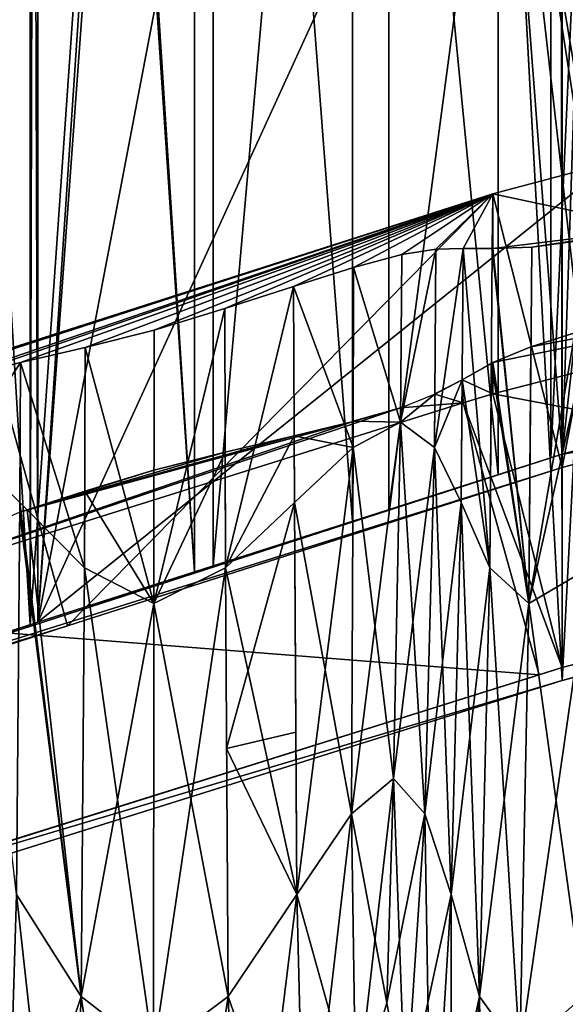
# Model space of a CAD drawing. Extents: x -0.191 to 0.191, y -0.114 to 0.126.
# Tile 21 of 74: x -0.07861 to -0.07286, y -0.05008 to -0.03969. Entities that reach past the tile are written whole.
import ezdxf

# ---------------------------------------------------------------- set-up
doc = ezdxf.new("R2010")
doc.units = 0
for name, color, linetype in [('Centauri.Fighter.Body', 7, 'CONTINUOUS'), ('Centauri.Fighter.Body.Beige', 7, 'CONTINUOUS'), ('Centauri.Fighter.Inset', 7, 'CONTINUOUS'), ('Centauri.Fighter.Weapon.Surface', 7, 'CONTINUOUS')]:
    doc.layers.add(name, color=color, linetype=linetype)

msp = doc.modelspace()

# ---------------------------------------------------------------- linework, layer by layer
at = {"layer": 'Centauri.Fighter.Body'}
for points in [[(-0.06573, -0.044813, 0.016981), (-0.06573, 0.091951, 0.016981), (-0.072894, 0.088841, 0.01528)], [(-0.06573, 0.091951, 0.016981), (-0.06573, -0.044813, 0.016981), (-0.072894, -0.046659, 0.01528)], [(-0.06573, 0.091951, 0.016981), (-0.072894, -0.046659, 0.01528), (-0.072894, 0.088841, 0.01528)], [(-0.06573, -0.044813, 0.016981), (-0.06573, 0.091951, 0.016981), (-0.072894, 0.088841, 0.01528)], [(-0.072894, -0.046659, 0.01528), (-0.073005, 0.088793, 0.01525), (-0.080014, 0.085295, 0.013403)], [(-0.072894, -0.046659, 0.01528), (-0.080014, 0.085295, 0.013403), (-0.073005, 0.088793, 0.01525)], [(-0.072894, -0.046659, 0.01528), (-0.073005, 0.088793, 0.01525), (-0.080014, 0.085295, 0.013403)], [(-0.072894, -0.046659, 0.01528), (-0.072894, 0.088841, 0.01528), (-0.073005, 0.088793, 0.01525)], [(-0.072894, -0.046659, 0.01528), (-0.073005, 0.088793, 0.01525), (-0.072894, 0.088841, 0.01528)], [(-0.072894, -0.046659, 0.01528), (-0.072894, 0.088841, 0.01528), (-0.073005, 0.088793, 0.01525)], [(-0.06573, -0.044813, 0.016981), (-0.072894, 0.088841, 0.01528), (-0.072894, -0.046659, 0.01528)], [(-0.06573, -0.044813, 0.016981), (-0.072894, 0.088841, 0.01528), (-0.072894, -0.046659, 0.01528)], [(-0.072894, -0.046659, 0.01528), (-0.080014, 0.085295, 0.013403), (-0.080014, -0.048893, 0.013403)], [(-0.072894, -0.046659, 0.01528), (-0.080014, -0.048893, 0.013403), (-0.080014, 0.085295, 0.013403)], [(-0.072894, -0.046659, 0.01528), (-0.080014, 0.085295, 0.013403), (-0.080014, -0.048893, 0.013403)], [(-0.080427, -0.046697, 0.037728), (-0.080427, -0.011889, 0.030962), (-0.0785, -0.014304, 0.031625)], [(-0.080427, -0.046697, 0.037728), (-0.0785, -0.014304, 0.031625), (-0.0785, -0.046072, 0.0378)], [(-0.0785, -0.046072, 0.0378), (-0.0785, -0.014304, 0.031625), (-0.07842, -0.014486, 0.031652)], [(-0.0785, -0.046072, 0.0378), (-0.07842, -0.014486, 0.031652), (-0.076573, -0.01845, 0.032237)], [(-0.084222, -0.047928, 0.029656), (-0.080231, -0.017375, 0.031029), (-0.0785, -0.019545, 0.031625)], [(-0.080231, -0.017375, 0.031029), (-0.080231, -0.046634, 0.036716), (-0.0785, -0.046072, 0.036781)], [(-0.080231, -0.017375, 0.031029), (-0.0785, -0.046072, 0.036781), (-0.0785, -0.019545, 0.031625)], [(-0.076573, -0.01845, 0.032237), (-0.07842, -0.046046, 0.037787), (-0.0785, -0.046072, 0.0378)], [(-0.076573, -0.01845, 0.032237), (-0.076573, -0.045454, 0.037486), (-0.07842, -0.046046, 0.037787)], [(-0.076573, -0.045454, 0.037486), (-0.076573, -0.01845, 0.032237), (-0.074721, -0.024414, 0.032824)], [(-0.084222, -0.047928, 0.029656), (-0.0785, -0.019545, 0.031625), (-0.07842, -0.019727, 0.031652)], [(-0.076769, -0.045516, 0.036499), (-0.07842, -0.019727, 0.031652), (-0.0785, -0.019545, 0.031625)], [(-0.0785, -0.019545, 0.031625), (-0.0785, -0.046072, 0.036781), (-0.07842, -0.046046, 0.036768)], [(-0.0785, -0.019545, 0.031625), (-0.07842, -0.046046, 0.036768), (-0.076769, -0.045516, 0.036499)], [(-0.084222, -0.047928, 0.029656), (-0.07842, -0.019727, 0.031652), (-0.07842, -0.046046, 0.031652)], [(-0.076769, -0.045516, 0.036499), (-0.076769, -0.023272, 0.032175), (-0.07842, -0.019727, 0.031652)], [(-0.07842, -0.046046, 0.031652), (-0.07842, -0.019727, 0.031652), (-0.076769, -0.023272, 0.032175)], [(-0.07842, -0.046046, 0.031652), (-0.076769, -0.023272, 0.032175), (-0.075104, -0.028632, 0.032703)], [(-0.076769, -0.023272, 0.032175), (-0.076769, -0.045516, 0.036499), (-0.075104, -0.044982, 0.035881)], [(-0.076769, -0.023272, 0.032175), (-0.075104, -0.044982, 0.035881), (-0.075104, -0.028632, 0.032703)], [(-0.076573, -0.045454, 0.037486), (-0.074721, -0.024414, 0.032824), (-0.074721, -0.044859, 0.036798)], [(-0.074721, -0.044859, 0.036798), (-0.074721, -0.024414, 0.032824), (-0.073014, -0.031979, 0.033365)], [(-0.07842, -0.046046, 0.031652), (-0.075104, -0.028632, 0.032703), (-0.073569, -0.035431, 0.033189)], [(-0.075104, -0.028632, 0.032703), (-0.075104, -0.044982, 0.035881), (-0.073569, -0.04449, 0.03495)], [(-0.075104, -0.028632, 0.032703), (-0.073569, -0.04449, 0.03495), (-0.073569, -0.035431, 0.033189)], [(-0.074721, -0.044859, 0.036798), (-0.073014, -0.031979, 0.033365), (-0.073014, -0.044311, 0.035762)], [(-0.072571, -0.034604, 0.033505), (-0.073014, -0.044311, 0.035762), (-0.073014, -0.031979, 0.033365)], [(-0.072571, -0.034604, 0.033505), (-0.072894, -0.044273, 0.035655), (-0.073014, -0.044311, 0.035762)], [(-0.072571, -0.034604, 0.033505), (-0.072571, -0.044186, 0.035368), (-0.072894, -0.044273, 0.035655)], [(-0.07842, -0.046046, 0.031652), (-0.073569, -0.035431, 0.033189), (-0.072571, -0.041351, 0.033505)], [(-0.073569, -0.035431, 0.033189), (-0.073569, -0.04449, 0.03495), (-0.072894, -0.044273, 0.034343)], [(-0.073569, -0.035431, 0.033189), (-0.072894, -0.044273, 0.034343), (-0.072571, -0.044186, 0.034056)], [(-0.073569, -0.035431, 0.033189), (-0.072571, -0.044186, 0.034056), (-0.072224, -0.044095, 0.033749)], [(-0.072224, -0.044095, 0.033749), (-0.072571, -0.041351, 0.033505), (-0.073569, -0.035431, 0.033189)], [(-0.072571, -0.041351, 0.033505), (-0.072894, -0.044273, 0.033403), (-0.07842, -0.046046, 0.031652)], [(-0.072571, -0.041351, 0.033505), (-0.072571, -0.044186, 0.033505), (-0.072894, -0.044273, 0.033403)], [(-0.072571, -0.044186, 0.034056), (-0.072894, -0.044273, 0.034343), (-0.072894, -0.044273, 0.035655)], [(-0.072571, -0.044186, 0.034056), (-0.072894, -0.044273, 0.035655), (-0.072571, -0.044186, 0.035368)], [(-0.07842, -0.046046, 0.037787), (-0.073014, -0.044311, 0.035762), (-0.072894, -0.044273, 0.035655)], [(-0.07842, -0.046046, 0.037787), (-0.072894, -0.044273, 0.035655), (-0.076769, -0.045516, 0.036499)], [(-0.07842, -0.046046, 0.037787), (-0.074721, -0.044859, 0.036798), (-0.073014, -0.044311, 0.035762)], [(-0.072894, -0.044273, 0.035655), (-0.075104, -0.044982, 0.035881), (-0.076769, -0.045516, 0.036499)], [(-0.072894, -0.044273, 0.035655), (-0.073569, -0.04449, 0.03495), (-0.075104, -0.044982, 0.035881)], [(-0.072894, -0.044273, 0.035655), (-0.072894, -0.044273, 0.034343), (-0.073569, -0.04449, 0.03495)], [(-0.07842, -0.046046, 0.037787), (-0.076573, -0.045454, 0.037486), (-0.074721, -0.044859, 0.036798)], [(-0.076769, -0.045516, 0.036499), (-0.07842, -0.046046, 0.036768), (-0.07842, -0.046046, 0.037787)], [(-0.082279, -0.047298, 0.037272), (-0.0785, -0.046072, 0.0378), (-0.07842, -0.046046, 0.037787)], [(-0.082279, -0.047298, 0.037272), (-0.07842, -0.046046, 0.037787), (-0.081896, -0.047174, 0.036307)], [(-0.082279, -0.047298, 0.037272), (-0.080427, -0.046697, 0.037728), (-0.0785, -0.046072, 0.0378)], [(-0.07842, -0.046046, 0.037787), (-0.080231, -0.046634, 0.036716), (-0.081896, -0.047174, 0.036307)], [(-0.07842, -0.046046, 0.037787), (-0.0785, -0.046072, 0.036781), (-0.080231, -0.046634, 0.036716)], [(-0.07842, -0.046046, 0.037787), (-0.07842, -0.046046, 0.036768), (-0.0785, -0.046072, 0.036781)]]:
    msp.add_3dface(points, dxfattribs=at)
at = {"layer": 'Centauri.Fighter.Body.Beige'}
for points in [[(-0.072276, -0.041169, 0.032358), (-0.073623, -0.041528, 0.03196), (-0.072894, -0.044413, 0.03234)], [(-0.072276, -0.041169, 0.032358), (-0.072894, -0.044413, 0.03234), (-0.071619, -0.044072, 0.03274)], [(-0.073623, -0.041528, 0.03196), (-0.078907, -0.043217, 0.030325), (-0.078107, -0.046084, 0.030703)], [(-0.073623, -0.041528, 0.03196), (-0.078107, -0.046084, 0.030703), (-0.072894, -0.044413, 0.03234)], [(-0.073623, -0.043638, 0.015928), (-0.067414, -0.042037, 0.017404), (-0.066756, -0.044939, 0.017786)], [(-0.078907, -0.043217, 0.030325), (-0.083886, -0.047958, 0.028715), (-0.078107, -0.046084, 0.030703)], [(-0.073937, -0.043733, 0.015872), (-0.073623, -0.043638, 0.015928), (-0.072894, -0.046524, 0.016308)], [(-0.073623, -0.043638, 0.015928), (-0.066756, -0.044939, 0.017786), (-0.072894, -0.046524, 0.016308)], [(-0.081081, -0.045974, 0.013989), (-0.073937, -0.043733, 0.015872), (-0.073137, -0.046599, 0.01625)], [(-0.073937, -0.043733, 0.015872), (-0.072894, -0.046524, 0.016308), (-0.073137, -0.046599, 0.01625)], [(-0.071619, -0.044072, 0.03274), (-0.072894, -0.044413, 0.03234), (-0.072894, -0.044273, 0.033403)], [(-0.071619, -0.044072, 0.03274), (-0.072894, -0.044273, 0.033403), (-0.072571, -0.044186, 0.033505)], [(-0.087085, -0.048868, 0.028592), (-0.07842, -0.046046, 0.031652), (-0.072894, -0.044273, 0.033403)], [(-0.087085, -0.048868, 0.028592), (-0.072894, -0.044273, 0.033403), (-0.072894, -0.044413, 0.03234)], [(-0.087085, -0.048868, 0.028592), (-0.072894, -0.044413, 0.03234), (-0.078107, -0.046084, 0.030703)], [(-0.064789, -0.044438, 0.018202), (-0.06573, -0.044813, 0.016981), (-0.072894, -0.046659, 0.01528)], [(-0.064789, -0.044438, 0.018202), (-0.072894, -0.046659, 0.01528), (-0.066756, -0.044939, 0.017786)], [(-0.072894, -0.046659, 0.01528), (-0.072894, -0.046524, 0.016308), (-0.066756, -0.044939, 0.017786)], [(-0.081081, -0.045974, 0.013989), (-0.073137, -0.046599, 0.01625), (-0.080281, -0.048841, 0.014367)], [(-0.087085, -0.048868, 0.028592), (-0.084222, -0.047928, 0.029656), (-0.07842, -0.046046, 0.031652)], [(-0.087085, -0.048868, 0.028592), (-0.078107, -0.046084, 0.030703), (-0.083886, -0.047958, 0.028715)], [(-0.081218, -0.049138, 0.014095), (-0.073137, -0.046599, 0.01625), (-0.072894, -0.046524, 0.016308)], [(-0.081218, -0.049138, 0.014095), (-0.072894, -0.046524, 0.016308), (-0.072894, -0.046659, 0.01528)], [(-0.081218, -0.049138, 0.014095), (-0.080281, -0.048841, 0.014367), (-0.073137, -0.046599, 0.01625)], [(-0.081218, -0.049138, 0.014095), (-0.072894, -0.046659, 0.01528), (-0.080014, -0.048893, 0.013403)]]:
    msp.add_3dface(points, dxfattribs=at)
at = {"layer": 'Centauri.Fighter.Inset'}
for points in [[(-0.071908, -0.041893, 0.026227), (-0.073623, -0.041528, 0.03196), (-0.072276, -0.041169, 0.032358)], [(-0.087506, -0.046017, 0.027289), (-0.078907, -0.043217, 0.030325), (-0.073623, -0.041528, 0.03196)], [(-0.087506, -0.046017, 0.027289), (-0.073623, -0.041528, 0.03196), (-0.079671, -0.043588, 0.029126)], [(-0.073623, -0.041528, 0.03196), (-0.079189, -0.043449, 0.029158), (-0.079671, -0.043588, 0.029126)], [(-0.073623, -0.041528, 0.03196), (-0.078604, -0.043308, 0.02899), (-0.079189, -0.043449, 0.029158)], [(-0.073623, -0.041528, 0.03196), (-0.077922, -0.043149, 0.028752), (-0.078604, -0.043308, 0.02899)], [(-0.073623, -0.041528, 0.03196), (-0.077196, -0.042964, 0.028621), (-0.077922, -0.043149, 0.028752)], [(-0.073623, -0.041528, 0.03196), (-0.076449, -0.042738, 0.028755), (-0.077196, -0.042964, 0.028621)], [(-0.073623, -0.041528, 0.03196), (-0.075726, -0.042505, 0.028994), (-0.076449, -0.042738, 0.028755)], [(-0.073623, -0.041528, 0.03196), (-0.075095, -0.042306, 0.02917), (-0.075726, -0.042505, 0.028994)], [(-0.073623, -0.041528, 0.03196), (-0.074585, -0.042166, 0.029149), (-0.075095, -0.042306, 0.02917)], [(-0.073623, -0.041528, 0.03196), (-0.074225, -0.04211, 0.028812), (-0.074585, -0.042166, 0.029149)], [(-0.073623, -0.041528, 0.03196), (-0.073937, -0.042103, 0.028255), (-0.074225, -0.04211, 0.028812)], [(-0.073623, -0.041528, 0.03196), (-0.073631, -0.042105, 0.027593), (-0.073937, -0.042103, 0.028255)], [(-0.073623, -0.041528, 0.03196), (-0.073623, -0.042104, 0.027581), (-0.073631, -0.042105, 0.027593)], [(-0.071908, -0.041893, 0.026227), (-0.073623, -0.042104, 0.027581), (-0.073623, -0.041528, 0.03196)], [(-0.071908, -0.041893, 0.026227), (-0.073215, -0.04209, 0.026981), (-0.073623, -0.042104, 0.027581)], [(-0.071908, -0.041893, 0.026227), (-0.072592, -0.042005, 0.026555), (-0.073215, -0.04209, 0.026981)], [(-0.067414, -0.042037, 0.017404), (-0.073623, -0.043638, 0.015928), (-0.073623, -0.043308, 0.018438)], [(-0.067414, -0.042037, 0.017404), (-0.073623, -0.043308, 0.018438), (-0.073223, -0.04314, 0.019027)], [(-0.067414, -0.042037, 0.017404), (-0.073223, -0.04314, 0.019027), (-0.072596, -0.042942, 0.019452)], [(-0.073948, -0.04349, 0.017746), (-0.07364, -0.043316, 0.018412), (-0.073623, -0.043308, 0.018438)], [(-0.073948, -0.04349, 0.017746), (-0.073623, -0.043308, 0.018438), (-0.073623, -0.043638, 0.015928)], [(-0.074237, -0.043642, 0.017201), (-0.073948, -0.04349, 0.017746), (-0.073937, -0.043733, 0.015872)], [(-0.073948, -0.04349, 0.017746), (-0.073623, -0.043638, 0.015928), (-0.073937, -0.043733, 0.015872)], [(-0.074598, -0.043785, 0.016878), (-0.074237, -0.043642, 0.017201), (-0.073937, -0.043733, 0.015872)], [(-0.074598, -0.043785, 0.016878), (-0.073937, -0.043733, 0.015872), (-0.081081, -0.045974, 0.013989)], [(-0.081081, -0.045974, 0.013989), (-0.075097, -0.043929, 0.016848), (-0.074598, -0.043785, 0.016878)], [(-0.081081, -0.045974, 0.013989), (-0.078612, -0.044886, 0.017022), (-0.075097, -0.043929, 0.016848)], [(-0.078612, -0.044886, 0.017022), (-0.078533, -0.044861, 0.017047), (-0.075097, -0.043929, 0.016848)], [(-0.078533, -0.044861, 0.017047), (-0.075719, -0.04408, 0.017015), (-0.075097, -0.043929, 0.016848)], [(-0.078533, -0.044861, 0.017047), (-0.076446, -0.044251, 0.017257), (-0.075719, -0.04408, 0.017015)], [(-0.078533, -0.044861, 0.017047), (-0.077197, -0.044442, 0.017394), (-0.076446, -0.044251, 0.017257)], [(-0.078533, -0.044861, 0.017047), (-0.077926, -0.044663, 0.01726), (-0.077197, -0.044442, 0.017394)]]:
    msp.add_3dface(points, dxfattribs=at)
at = {"layer": 'Centauri.Fighter.Weapon.Surface'}
for points in [[(-0.073244, -0.045847, 0.026954), (-0.073215, -0.04209, 0.026981), (-0.072592, -0.042005, 0.026555)], [(-0.073244, -0.045847, 0.026954), (-0.072592, -0.042005, 0.026555), (-0.072607, -0.045472, 0.02653)], [(-0.074225, -0.042112, 0.028812), (-0.074241, -0.044202, 0.028795), (-0.074599, -0.043937, 0.02912)], [(-0.074225, -0.042112, 0.028812), (-0.074599, -0.043937, 0.02912), (-0.074585, -0.042166, 0.029149)], [(-0.073937, -0.042105, 0.028255), (-0.073958, -0.044782, 0.028253), (-0.074241, -0.044202, 0.028795)], [(-0.073937, -0.042105, 0.028255), (-0.074241, -0.044202, 0.028795), (-0.074225, -0.04211, 0.028812)], [(-0.073656, -0.045472, 0.027579), (-0.073958, -0.044782, 0.028253), (-0.073937, -0.042103, 0.028255)], [(-0.073656, -0.045472, 0.027579), (-0.073937, -0.042103, 0.028255), (-0.073631, -0.042105, 0.027593)], [(-0.073244, -0.045847, 0.026954), (-0.073656, -0.045472, 0.027579), (-0.073631, -0.042105, 0.027593)], [(-0.073244, -0.045847, 0.026954), (-0.073631, -0.042105, 0.027593), (-0.073623, -0.042104, 0.027581)], [(-0.073244, -0.045847, 0.026954), (-0.073623, -0.042104, 0.027581), (-0.073215, -0.04209, 0.026981)], [(-0.075095, -0.042306, 0.02917), (-0.074585, -0.042166, 0.029149), (-0.074599, -0.043937, 0.02912)], [(-0.075726, -0.042505, 0.028994), (-0.075095, -0.042306, 0.02917), (-0.075098, -0.044202, 0.029149)], [(-0.075095, -0.042306, 0.02917), (-0.074599, -0.043937, 0.02912), (-0.075098, -0.044202, 0.029149)], [(-0.076444, -0.045472, 0.028733), (-0.076449, -0.042738, 0.028755), (-0.075726, -0.042505, 0.028994)], [(-0.076444, -0.045472, 0.028733), (-0.075726, -0.042505, 0.028994), (-0.075716, -0.044782, 0.028981)], [(-0.075726, -0.042505, 0.028994), (-0.075098, -0.044202, 0.029149), (-0.075716, -0.044782, 0.028981)], [(-0.077197, -0.045847, 0.028591), (-0.077196, -0.042964, 0.028621), (-0.076449, -0.042738, 0.028755)], [(-0.077197, -0.045847, 0.028591), (-0.076449, -0.042738, 0.028755), (-0.076444, -0.045472, 0.028733)], [(-0.077197, -0.045847, 0.028591), (-0.077922, -0.043149, 0.028752), (-0.077196, -0.042964, 0.028621)], [(-0.073244, -0.045847, 0.019046), (-0.072607, -0.045472, 0.01947), (-0.072596, -0.042942, 0.019452)], [(-0.073244, -0.045847, 0.019046), (-0.072596, -0.042942, 0.019452), (-0.073223, -0.04314, 0.019027)], [(-0.077928, -0.045472, 0.028733), (-0.078604, -0.043308, 0.02899), (-0.077922, -0.043149, 0.028752)], [(-0.077197, -0.045847, 0.028591), (-0.077928, -0.045472, 0.028733), (-0.077922, -0.043149, 0.028752)], [(-0.073244, -0.045847, 0.019046), (-0.073223, -0.04314, 0.019027), (-0.073623, -0.043307, 0.018446)], [(-0.078604, -0.043308, 0.02899), (-0.078611, -0.044782, 0.028981), (-0.079189, -0.044202, 0.029149)], [(-0.078604, -0.043308, 0.02899), (-0.079189, -0.044202, 0.029149), (-0.079189, -0.043449, 0.029158)], [(-0.077928, -0.045472, 0.028733), (-0.078611, -0.044782, 0.028981), (-0.078604, -0.043308, 0.02899)], [(-0.073656, -0.045472, 0.018421), (-0.07364, -0.043316, 0.018412), (-0.073948, -0.04349, 0.017746)], [(-0.073244, -0.045847, 0.019046), (-0.07364, -0.043316, 0.018412), (-0.073656, -0.045472, 0.018421)], [(-0.073244, -0.045847, 0.019046), (-0.073623, -0.043307, 0.018446), (-0.07364, -0.043316, 0.018412)], [(-0.073948, -0.04349, 0.017746), (-0.074237, -0.043638, 0.017201), (-0.074241, -0.044202, 0.017205)], [(-0.073948, -0.04349, 0.017746), (-0.074241, -0.044202, 0.017205), (-0.073958, -0.044782, 0.017747)], [(-0.073656, -0.045472, 0.018421), (-0.073948, -0.04349, 0.017746), (-0.073958, -0.044782, 0.017747)], [(-0.074237, -0.043642, 0.017201), (-0.074598, -0.043789, 0.016878), (-0.074599, -0.043937, 0.01688)], [(-0.074237, -0.043642, 0.017201), (-0.074599, -0.043937, 0.01688), (-0.074241, -0.044202, 0.017205)], [(-0.075097, -0.043926, 0.016848), (-0.074599, -0.043937, 0.01688), (-0.074598, -0.043785, 0.016878)], [(-0.075719, -0.04408, 0.017015), (-0.075098, -0.044202, 0.016851), (-0.075097, -0.043929, 0.016848)], [(-0.074599, -0.043937, 0.01688), (-0.075098, -0.044202, 0.016851), (-0.075115, -0.048066, 0.016992)], [(-0.074599, -0.043937, 0.01688), (-0.075115, -0.048066, 0.016992), (-0.074671, -0.047694, 0.017031)], [(-0.075097, -0.043926, 0.016848), (-0.075098, -0.044202, 0.016851), (-0.074599, -0.043937, 0.01688)], [(-0.075098, -0.044202, 0.029149), (-0.074599, -0.043937, 0.02912), (-0.074671, -0.047694, 0.028969)], [(-0.074599, -0.043937, 0.02912), (-0.074342, -0.048066, 0.028688), (-0.074671, -0.047694, 0.028969)], [(-0.074241, -0.044202, 0.017205), (-0.074599, -0.043937, 0.01688), (-0.074671, -0.047694, 0.017031)], [(-0.074599, -0.043937, 0.02912), (-0.074241, -0.044202, 0.028795), (-0.074342, -0.048066, 0.028688)], [(-0.076444, -0.045472, 0.017267), (-0.075719, -0.04408, 0.017015), (-0.076446, -0.044251, 0.017257)], [(-0.076444, -0.045472, 0.017267), (-0.075716, -0.044782, 0.017019), (-0.075719, -0.04408, 0.017015)], [(-0.075719, -0.04408, 0.017015), (-0.075716, -0.044782, 0.017019), (-0.075098, -0.044202, 0.016851)], [(-0.079189, -0.044202, 0.029149), (-0.078611, -0.044782, 0.028981), (-0.078645, -0.048919, 0.028869)], [(-0.075716, -0.044782, 0.028981), (-0.075098, -0.044202, 0.029149), (-0.075115, -0.048066, 0.029008)], [(-0.075098, -0.044202, 0.016851), (-0.075716, -0.044782, 0.017019), (-0.075692, -0.048919, 0.017131)], [(-0.075098, -0.044202, 0.016851), (-0.075692, -0.048919, 0.017131), (-0.075115, -0.048066, 0.016992)], [(-0.075098, -0.044202, 0.029149), (-0.074671, -0.047694, 0.028969), (-0.075115, -0.048066, 0.029008)], [(-0.074241, -0.044202, 0.017205), (-0.074671, -0.047694, 0.017031), (-0.074342, -0.048066, 0.017312)], [(-0.074241, -0.044202, 0.028795), (-0.074063, -0.048919, 0.028194), (-0.074342, -0.048066, 0.028688)], [(-0.073958, -0.044782, 0.017747), (-0.074241, -0.044202, 0.017205), (-0.074342, -0.048066, 0.017312)], [(-0.074241, -0.044202, 0.028795), (-0.073958, -0.044782, 0.028253), (-0.074063, -0.048919, 0.028194)], [(-0.077197, -0.045847, 0.017409), (-0.076444, -0.045472, 0.017267), (-0.076446, -0.044251, 0.017257)], [(-0.077197, -0.045847, 0.017409), (-0.076446, -0.044251, 0.017257), (-0.077197, -0.044442, 0.017394)], [(-0.077197, -0.045847, 0.017409), (-0.077197, -0.044442, 0.017394), (-0.077926, -0.044663, 0.01726)], [(-0.077928, -0.045472, 0.017267), (-0.077926, -0.044663, 0.01726), (-0.078533, -0.044861, 0.017047)], [(-0.077197, -0.045847, 0.017409), (-0.077926, -0.044663, 0.01726), (-0.077928, -0.045472, 0.017267)], [(-0.078611, -0.044782, 0.028981), (-0.077964, -0.049992, 0.028616), (-0.078645, -0.048919, 0.028869)], [(-0.078611, -0.044782, 0.028981), (-0.077928, -0.045472, 0.028733), (-0.077964, -0.049992, 0.028616)], [(-0.076444, -0.045472, 0.028733), (-0.075716, -0.044782, 0.028981), (-0.075692, -0.048919, 0.028869)], [(-0.075716, -0.044782, 0.017019), (-0.076444, -0.045472, 0.017267), (-0.076432, -0.047378, 0.017316)], [(-0.075716, -0.044782, 0.017019), (-0.076432, -0.047378, 0.017316), (-0.075702, -0.047205, 0.017084)], [(-0.075716, -0.044782, 0.028981), (-0.075115, -0.048066, 0.029008), (-0.075692, -0.048919, 0.028869)], [(-0.073958, -0.044782, 0.017747), (-0.074342, -0.048066, 0.017312), (-0.074063, -0.048919, 0.017806)], [(-0.073958, -0.044782, 0.028253), (-0.073767, -0.049992, 0.027518), (-0.074063, -0.048919, 0.028194)], [(-0.073656, -0.045472, 0.018421), (-0.073958, -0.044782, 0.017747), (-0.074063, -0.048919, 0.017806)], [(-0.073958, -0.044782, 0.028253), (-0.073656, -0.045472, 0.027579), (-0.073767, -0.049992, 0.027518)], [(-0.077964, -0.049992, 0.017384), (-0.078612, -0.044886, 0.017022), (-0.078645, -0.048919, 0.017131)], [(-0.077964, -0.049992, 0.017384), (-0.078533, -0.044861, 0.017047), (-0.078612, -0.044886, 0.017022)], [(-0.077964, -0.049992, 0.017384), (-0.077928, -0.045472, 0.017267), (-0.078533, -0.044861, 0.017047)], [(-0.077928, -0.045472, 0.028733), (-0.077202, -0.050583, 0.02846), (-0.077964, -0.049992, 0.028616)], [(-0.077197, -0.045847, 0.017409), (-0.077928, -0.045472, 0.017267), (-0.077964, -0.049992, 0.017384)], [(-0.077928, -0.045472, 0.028733), (-0.077197, -0.045847, 0.028591), (-0.077202, -0.050583, 0.02846)], [(-0.076444, -0.045472, 0.017267), (-0.077197, -0.045847, 0.017409), (-0.077202, -0.050583, 0.01754)], [(-0.076444, -0.045472, 0.017267), (-0.077202, -0.050583, 0.01754), (-0.076416, -0.049992, 0.017384)], [(-0.077197, -0.045847, 0.028591), (-0.076444, -0.045472, 0.028733), (-0.076416, -0.049992, 0.028616)], [(-0.076444, -0.045472, 0.028733), (-0.075692, -0.048919, 0.028869), (-0.076416, -0.049992, 0.028616)], [(-0.073656, -0.045472, 0.018421), (-0.074063, -0.048919, 0.017806), (-0.073767, -0.049992, 0.018482)], [(-0.073656, -0.045472, 0.027579), (-0.073341, -0.050583, 0.026861), (-0.073767, -0.049992, 0.027518)], [(-0.073244, -0.045847, 0.019046), (-0.073656, -0.045472, 0.018421), (-0.073767, -0.049992, 0.018482)], [(-0.073656, -0.045472, 0.027579), (-0.073244, -0.045847, 0.026954), (-0.073341, -0.050583, 0.026861)], [(-0.072607, -0.045472, 0.01947), (-0.073244, -0.045847, 0.019046), (-0.073341, -0.050583, 0.019139)], [(-0.072607, -0.045472, 0.01947), (-0.073341, -0.050583, 0.019139), (-0.072672, -0.049992, 0.019577)], [(-0.073244, -0.045847, 0.026954), (-0.072607, -0.045472, 0.02653), (-0.072672, -0.049992, 0.026423)], [(-0.077197, -0.045847, 0.017409), (-0.077964, -0.049992, 0.017384), (-0.077202, -0.050583, 0.01754)], [(-0.077197, -0.045847, 0.028591), (-0.076416, -0.049992, 0.028616), (-0.077202, -0.050583, 0.02846)], [(-0.073244, -0.045847, 0.019046), (-0.073767, -0.049992, 0.018482), (-0.073341, -0.050583, 0.019139)], [(-0.073244, -0.045847, 0.026954), (-0.072672, -0.049992, 0.026423), (-0.073341, -0.050583, 0.026861)], [(-0.076432, -0.047378, 0.017316), (-0.075692, -0.048919, 0.017131), (-0.075702, -0.047205, 0.017084)], [(-0.076432, -0.047378, 0.017316), (-0.076416, -0.049992, 0.017384), (-0.075692, -0.048919, 0.017131)], [(-0.075115, -0.048066, 0.029008), (-0.074671, -0.047694, 0.028969), (-0.074742, -0.05006, 0.028819)], [(-0.074671, -0.047694, 0.017031), (-0.075115, -0.048066, 0.016992), (-0.075068, -0.051153, 0.017205)], [(-0.074671, -0.047694, 0.017031), (-0.075068, -0.051153, 0.017205), (-0.074742, -0.05006, 0.017181)], [(-0.074671, -0.047694, 0.028969), (-0.074544, -0.051153, 0.028577), (-0.074742, -0.05006, 0.028819)], [(-0.074342, -0.048066, 0.017312), (-0.074671, -0.047694, 0.017031), (-0.074742, -0.05006, 0.017181)], [(-0.074671, -0.047694, 0.028969), (-0.074342, -0.048066, 0.028688), (-0.074544, -0.051153, 0.028577)], [(-0.075692, -0.048919, 0.028869), (-0.075115, -0.048066, 0.029008), (-0.075068, -0.051153, 0.028795)], [(-0.075115, -0.048066, 0.016992), (-0.075692, -0.048919, 0.017131), (-0.075605, -0.052321, 0.017321)], [(-0.075115, -0.048066, 0.016992), (-0.075605, -0.052321, 0.017321), (-0.075068, -0.051153, 0.017205)], [(-0.075115, -0.048066, 0.029008), (-0.074742, -0.05006, 0.028819), (-0.075068, -0.051153, 0.028795)], [(-0.074342, -0.048066, 0.017312), (-0.074742, -0.05006, 0.017181), (-0.074544, -0.051153, 0.017423)], [(-0.074342, -0.048066, 0.028688), (-0.074271, -0.052321, 0.028126), (-0.074544, -0.051153, 0.028577)], [(-0.074063, -0.048919, 0.017806), (-0.074342, -0.048066, 0.017312), (-0.074544, -0.051153, 0.017423)], [(-0.074342, -0.048066, 0.028688), (-0.074063, -0.048919, 0.028194), (-0.074271, -0.052321, 0.028126)], [(-0.078645, -0.048919, 0.028869), (-0.078125, -0.053639, 0.028355), (-0.078747, -0.052321, 0.028679)], [(-0.077964, -0.049992, 0.017384), (-0.078645, -0.048919, 0.017131), (-0.078747, -0.052321, 0.017321)], [(-0.078645, -0.048919, 0.028869), (-0.077964, -0.049992, 0.028616), (-0.078125, -0.053639, 0.028355)], [(-0.076416, -0.049992, 0.028616), (-0.075692, -0.048919, 0.028869), (-0.075605, -0.052321, 0.028679)], [(-0.075692, -0.048919, 0.017131), (-0.076416, -0.049992, 0.017384), (-0.076269, -0.053639, 0.017645)], [(-0.075692, -0.048919, 0.017131), (-0.076269, -0.053639, 0.017645), (-0.075605, -0.052321, 0.017321)], [(-0.075692, -0.048919, 0.028869), (-0.075068, -0.051153, 0.028795), (-0.075605, -0.052321, 0.028679)], [(-0.074063, -0.048919, 0.017806), (-0.074544, -0.051153, 0.017423), (-0.074271, -0.052321, 0.017874)], [(-0.074063, -0.048919, 0.028194), (-0.074066, -0.053639, 0.027443), (-0.074271, -0.052321, 0.028126)], [(-0.073767, -0.049992, 0.018482), (-0.074063, -0.048919, 0.017806), (-0.074271, -0.052321, 0.017874)], [(-0.074063, -0.048919, 0.028194), (-0.073767, -0.049992, 0.027518), (-0.074066, -0.053639, 0.027443)], [(-0.077964, -0.049992, 0.017384), (-0.078747, -0.052321, 0.017321), (-0.078125, -0.053639, 0.017645)], [(-0.077964, -0.049992, 0.028616), (-0.077215, -0.055155, 0.027979), (-0.078125, -0.053639, 0.028355)], [(-0.077202, -0.050583, 0.01754), (-0.077964, -0.049992, 0.017384), (-0.078125, -0.053639, 0.017645)], [(-0.077964, -0.049992, 0.028616), (-0.077202, -0.050583, 0.02846), (-0.077215, -0.055155, 0.027979)], [(-0.076416, -0.049992, 0.017384), (-0.077202, -0.050583, 0.01754), (-0.077215, -0.055155, 0.018021)], [(-0.076416, -0.049992, 0.017384), (-0.077215, -0.055155, 0.018021), (-0.076269, -0.053639, 0.017645)], [(-0.077202, -0.050583, 0.02846), (-0.076416, -0.049992, 0.028616), (-0.076269, -0.053639, 0.028355)], [(-0.076416, -0.049992, 0.028616), (-0.075605, -0.052321, 0.028679), (-0.076269, -0.053639, 0.028355)], [(-0.073767, -0.049992, 0.018482), (-0.074271, -0.052321, 0.017874), (-0.074066, -0.053639, 0.018557)], [(-0.073767, -0.049992, 0.027518), (-0.073694, -0.055155, 0.026521), (-0.074066, -0.053639, 0.027443)], [(-0.073341, -0.050583, 0.019139), (-0.073767, -0.049992, 0.018482), (-0.074066, -0.053639, 0.018557)], [(-0.073767, -0.049992, 0.027518), (-0.073341, -0.050583, 0.026861), (-0.073694, -0.055155, 0.026521)], [(-0.072672, -0.049992, 0.019577), (-0.073341, -0.050583, 0.019139), (-0.073694, -0.055155, 0.019479)], [(-0.072672, -0.049992, 0.019577), (-0.073694, -0.055155, 0.019479), (-0.072754, -0.053639, 0.019869)], [(-0.073341, -0.050583, 0.026861), (-0.072672, -0.049992, 0.026423), (-0.072754, -0.053639, 0.026131)], [(-0.074544, -0.051153, 0.028577), (-0.075068, -0.051153, 0.028795), (-0.074742, -0.05006, 0.028819)], [(-0.075068, -0.051153, 0.017205), (-0.074544, -0.051153, 0.017423), (-0.074742, -0.05006, 0.017181)]]:
    msp.add_3dface(points, dxfattribs=at)

doc.saveas('drawing.dxf')
